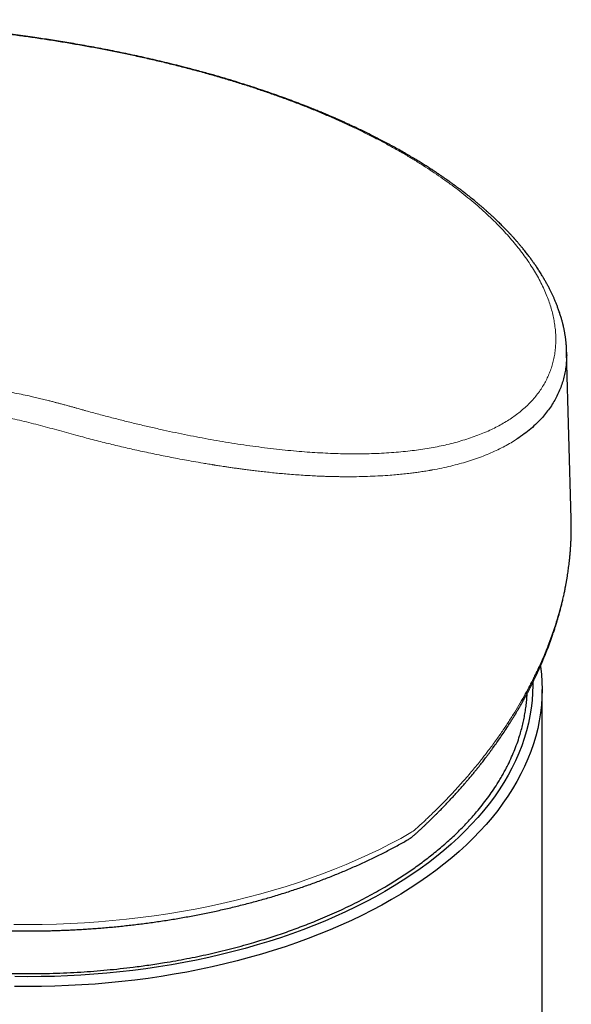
# Model space of a CAD drawing. Header units: millimetres. Extents: x 8 to 802, y 12 to 450.
# Tile 17 of 28: x 663 to 692, y 128 to 181. Entities that reach past the tile are written whole.
import ezdxf

# ---------------------------------------------------------------- set-up
doc = ezdxf.new("R2010")
doc.units = ezdxf.units.MM

msp = doc.modelspace()

# ---------------------------------------------------------------- linework, layer by layer
at = {"color": 7, "linetype": 'Continuous', "lineweight": 30}
for p, q in [((692.342, 153.863), (692.099, 162.788)), ((690.786, 114.841), (690.786, 144.736))]:
    msp.add_line(p, q, dxfattribs=at)
at = {"color": 7, "linetype": 'Continuous', "lineweight": 30, "flags": 128}
for points in [[(690.699, 145.998), (690.701, 145.981), (690.749, 145.566), (690.777, 145.151), (690.786, 144.736), (690.777, 144.32), (690.749, 143.905), (690.701, 143.49), (690.636, 143.076), (690.551, 142.663), (690.448, 142.252), (690.326, 141.842), (690.185, 141.435), (690.026, 141.029), (689.849, 140.627), (689.654, 140.227), (689.44, 139.83), (689.209, 139.436), (688.96, 139.046), (688.693, 138.66), (688.409, 138.278), (688.107, 137.901), (687.789, 137.528), (687.454, 137.16), (687.102, 136.798), (686.734, 136.441), (686.35, 136.089), (685.95, 135.744), (685.534, 135.404), (685.103, 135.071), (684.658, 134.745), (684.197, 134.425), (683.723, 134.113), (683.234, 133.808), (682.732, 133.51), (682.216, 133.22), (681.687, 132.938), (681.146, 132.664), (680.593, 132.398), (680.027, 132.141), (679.45, 131.892), (678.862, 131.652), (678.264, 131.421), (677.655, 131.2), (677.036, 130.987), (676.408, 130.784), (675.771, 130.59), (675.125, 130.407), (674.472, 130.233), (673.81, 130.069), (673.141, 129.915), (672.466, 129.771), (671.784, 129.637), (671.097, 129.514), (670.404, 129.401), (669.706, 129.299), (669.004, 129.207), (668.298, 129.126), (667.588, 129.056), (666.876, 128.996), (666.161, 128.947), (665.444, 128.909), (664.726, 128.882), (664.006, 128.866), (663.286, 128.86), (662.566, 128.866)], [(690.285, 145.117), (690.286, 144.971), (690.277, 144.563), (690.249, 144.156), (690.203, 143.748), (690.138, 143.342), (690.055, 142.937), (689.954, 142.533), (689.834, 142.131), (689.696, 141.731), (689.54, 141.333), (689.366, 140.937), (689.174, 140.544), (688.965, 140.155), (688.738, 139.768), (688.493, 139.385), (688.231, 139.006), (687.952, 138.632), (687.656, 138.261), (687.343, 137.895), (687.014, 137.534), (686.669, 137.178), (686.308, 136.827), (685.93, 136.482), (685.538, 136.143), (685.13, 135.81), (684.707, 135.483), (684.269, 135.162), (683.817, 134.848), (683.351, 134.542), (682.871, 134.242), (682.378, 133.95), (681.872, 133.665), (681.353, 133.388), (680.821, 133.119), (680.278, 132.858), (679.723, 132.605), (679.156, 132.361), (678.579, 132.126), (677.992, 131.899), (677.394, 131.681), (676.786, 131.473), (676.17, 131.273), (675.544, 131.083), (674.91, 130.903), (674.268, 130.732), (673.619, 130.571), (672.962, 130.42), (672.299, 130.279), (671.63, 130.147), (670.955, 130.026), (670.274, 129.916), (669.589, 129.815), (668.9, 129.725), (668.207, 129.645), (667.51, 129.576), (666.81, 129.518), (666.109, 129.47), (665.405, 129.433), (664.699, 129.406), (663.993, 129.39), (663.286, 129.384), (662.579, 129.39)]]:
    msp.add_lwpolyline(points, dxfattribs=at)
at = {"color": 8, "linetype": 'Continuous', "lineweight": 0, "flags": 128}
msp.add_lwpolyline([(662.535, 132.183), (663.291, 132.178), (664.047, 132.185), (664.802, 132.203), (665.556, 132.232), (666.309, 132.273), (667.06, 132.325), (667.809, 132.389), (668.554, 132.464), (669.296, 132.55), (670.034, 132.647), (670.768, 132.755), (671.497, 132.874), (672.22, 133.005), (672.937, 133.146), (673.648, 133.298), (674.352, 133.46), (675.048, 133.634), (675.737, 133.817), (676.417, 134.011), (677.088, 134.215), (677.751, 134.43), (678.403, 134.654), (679.046, 134.887), (679.677, 135.131), (680.298, 135.384), (680.907, 135.646), (681.505, 135.917), (682.09, 136.197), (682.663, 136.486), (683.222, 136.783), (683.769, 137.089)], dxfattribs=at)
at = {"color": 7, "linetype": 'Continuous', "lineweight": 30}
for points, knots in [([(683.502, 173.392), (683.399, 173.452), (683.195, 173.568), (682.891, 173.737), (682.595, 173.898), (682.307, 174.051), (682.027, 174.196), (681.742, 174.341), (681.453, 174.485), (681.162, 174.627), (680.885, 174.76), (680.642, 174.874), (680.432, 174.97), (680.254, 175.052), (680.084, 175.128), (679.926, 175.199), (679.78, 175.263), (679.653, 175.318), (679.545, 175.365), (679.455, 175.403), (679.377, 175.437), (679.312, 175.465), (679.259, 175.487), (679.208, 175.508), (679.154, 175.531), (679.089, 175.559), (679.011, 175.591), (678.917, 175.63), (678.806, 175.676), (678.68, 175.727), (678.538, 175.784), (678.381, 175.848), (678.207, 175.916), (678.018, 175.991), (677.813, 176.07), (677.599, 176.151), (677.306, 176.261), (676.935, 176.398), (676.458, 176.568), (675.944, 176.746), (675.391, 176.93), (674.822, 177.113), (674.239, 177.294), (673.64, 177.473), (673.027, 177.649), (672.399, 177.822), (671.803, 177.98), (671.245, 178.122), (670.733, 178.248), (670.227, 178.369), (669.729, 178.484), (669.239, 178.593), (668.758, 178.697), (668.286, 178.796), (667.802, 178.893), (667.308, 178.99), (666.804, 179.085), (666.312, 179.175), (665.833, 179.259), (665.37, 179.337), (664.923, 179.41), (664.491, 179.479), (664.069, 179.543), (663.622, 179.609), (663.141, 179.678), (662.621, 179.749), (662.087, 179.818), (661.541, 179.886), (660.982, 179.952), (660.42, 180.015), (659.856, 180.074), (659.29, 180.13), (658.714, 180.184), (658.131, 180.234), (657.546, 180.281), (656.963, 180.325), (656.384, 180.364), (655.759, 180.403), (655.091, 180.44), (654.38, 180.473), (653.677, 180.501), (652.983, 180.524), (652.283, 180.542), (651.579, 180.554), (650.875, 180.56), (650.184, 180.561), (649.507, 180.556), (648.845, 180.546), (648.285, 180.532), (647.823, 180.518), (647.453, 180.504), (647.09, 180.489), (646.738, 180.473), (646.4, 180.455), (646.081, 180.436), (645.778, 180.417), (645.542, 180.401), (645.365, 180.389), (645.244, 180.38), (645.126, 180.371), (645.011, 180.362), (644.899, 180.353), (644.792, 180.344), (644.7, 180.336), (644.625, 180.33), (644.568, 180.325), (644.52, 180.321), (644.485, 180.317), (644.456, 180.315), (644.428, 180.312), (644.392, 180.309), (644.34, 180.304), (644.271, 180.298), (644.19, 180.29), (644.103, 180.282), (644.013, 180.273), (643.919, 180.264), (643.822, 180.254), (643.692, 180.24), (643.526, 180.222), (643.323, 180.199), (643.085, 180.171), (642.817, 180.138), (642.521, 180.099), (642.222, 180.057), (641.921, 180.012), (641.684, 179.975), (641.51, 179.946), (641.399, 179.927), (641.287, 179.908), (641.176, 179.888), (641.066, 179.868), (640.956, 179.847), (640.849, 179.827), (640.746, 179.807), (640.654, 179.788), (640.574, 179.772), (640.505, 179.758), (640.448, 179.746), (640.398, 179.736), (640.358, 179.727), (640.328, 179.721), (640.307, 179.716), (640.288, 179.712), (640.263, 179.706), (640.232, 179.7), (640.194, 179.691), (640.15, 179.681), (640.078, 179.665), (639.981, 179.643), (639.858, 179.614), (639.749, 179.587), (639.656, 179.564), (639.581, 179.545), (639.51, 179.527), (639.451, 179.511), (639.403, 179.499), (639.365, 179.488), (639.331, 179.479), (639.3, 179.471), (639.273, 179.464), (639.246, 179.456), (639.213, 179.447), (639.17, 179.435), (639.117, 179.42), (639.058, 179.403), (638.995, 179.385), (638.93, 179.366), (638.866, 179.346), (638.805, 179.328), (638.751, 179.311), (638.704, 179.296), (638.662, 179.283), (638.625, 179.271), (638.589, 179.26), (638.553, 179.248), (638.512, 179.234), (638.465, 179.218), (638.411, 179.2), (638.352, 179.18), (638.289, 179.158), (638.223, 179.135), (638.144, 179.106), (638.051, 179.072), (637.946, 179.032), (637.844, 178.991), (637.759, 178.957), (637.692, 178.929), (637.641, 178.908), (637.593, 178.887), (637.548, 178.868), (637.506, 178.849), (637.464, 178.83), (637.418, 178.81), (637.366, 178.786), (637.309, 178.759), (637.25, 178.731), (637.193, 178.703), (637.128, 178.67), (637.059, 178.635), (636.986, 178.597), (636.92, 178.561), (636.857, 178.526), (636.796, 178.491), (636.735, 178.456), (636.673, 178.419), (636.608, 178.379), (636.539, 178.335), (636.482, 178.298), (636.436, 178.267), (636.402, 178.244), (636.367, 178.22), (636.333, 178.196), (636.304, 178.175), (636.276, 178.155), (636.247, 178.134), (636.213, 178.108), (636.174, 178.078), (636.131, 178.045), (636.088, 178.011), (636.048, 177.978), (636.01, 177.946), (635.974, 177.915), (635.938, 177.884), (635.905, 177.854), (635.873, 177.825), (635.844, 177.798), (635.816, 177.772), (635.789, 177.746), (635.763, 177.72), (635.739, 177.696), (635.719, 177.675), (635.7, 177.656), (635.68, 177.634), (635.657, 177.611), (635.635, 177.587), (635.615, 177.565), (635.599, 177.547), (635.586, 177.532), (635.573, 177.517), (635.559, 177.501), (635.543, 177.482), (635.523, 177.459), (635.502, 177.434), (635.479, 177.404), (635.454, 177.373), (635.431, 177.343), (635.411, 177.317), (635.393, 177.293), (635.374, 177.267), (635.352, 177.236), (635.326, 177.199), (635.301, 177.162), (635.276, 177.124), (635.254, 177.089), (635.233, 177.054), (635.213, 177.023), (635.195, 176.991), (635.176, 176.958), (635.156, 176.922), (635.137, 176.887), (635.119, 176.852), (635.101, 176.817), (635.082, 176.778), (635.062, 176.734), (635.039, 176.683), (635.015, 176.627), (634.999, 176.587), (634.991, 176.566)], [0, 0, 0, 0, 0.006524, 0.012806, 0.018847, 0.024645, 0.030202, 0.035518, 0.041472, 0.047092, 0.052377, 0.057328, 0.060855, 0.064191, 0.067335, 0.070286, 0.072982, 0.075385, 0.077252, 0.078893, 0.080307, 0.081494, 0.082455, 0.083192, 0.084241, 0.085371, 0.086727, 0.088441, 0.090425, 0.092678, 0.095201, 0.097994, 0.101056, 0.104388, 0.10799, 0.111776, 0.115596, 0.123191, 0.130908, 0.139988, 0.14923, 0.158634, 0.1682, 0.177928, 0.187817, 0.197868, 0.208081, 0.216215, 0.224288, 0.232202, 0.239959, 0.247558, 0.255, 0.262284, 0.26941, 0.277345, 0.285075, 0.292601, 0.299923, 0.307042, 0.313834, 0.320431, 0.326832, 0.333184, 0.340943, 0.348918, 0.357108, 0.365514, 0.374135, 0.382973, 0.391609, 0.400443, 0.409474, 0.4187, 0.428001, 0.437305, 0.446612, 0.455922, 0.467631, 0.479344, 0.491063, 0.502788, 0.514517, 0.526954, 0.539356, 0.55172, 0.564045, 0.576332, 0.588581, 0.595781, 0.602968, 0.610142, 0.617227, 0.624041, 0.630576, 0.636833, 0.64281, 0.645444, 0.648021, 0.650539, 0.652999, 0.655401, 0.657745, 0.659956, 0.661422, 0.662674, 0.663711, 0.664535, 0.665032, 0.665587, 0.666379, 0.667408, 0.669084, 0.670928, 0.672859, 0.674879, 0.676986, 0.679181, 0.681464, 0.685877, 0.690586, 0.695551, 0.702509, 0.709665, 0.717018, 0.72457, 0.732322, 0.735215, 0.738135, 0.741082, 0.744056, 0.747051, 0.749911, 0.753027, 0.755869, 0.758435, 0.760725, 0.762596, 0.764231, 0.765631, 0.766795, 0.767723, 0.768143, 0.76865, 0.769349, 0.770241, 0.771326, 0.772603, 0.774037, 0.777515, 0.781149, 0.784939, 0.787246, 0.789603, 0.791829, 0.793828, 0.79514, 0.796331, 0.797402, 0.798353, 0.799184, 0.799963, 0.800958, 0.802334, 0.804005, 0.80597, 0.808075, 0.810034, 0.812309, 0.814333, 0.816108, 0.817647, 0.819041, 0.820305, 0.821437, 0.822625, 0.824011, 0.825619, 0.827451, 0.829505, 0.831758, 0.834072, 0.836425, 0.8402, 0.844058, 0.847848, 0.851509, 0.853514, 0.855452, 0.857313, 0.859049, 0.860654, 0.862208, 0.863937, 0.866055, 0.868393, 0.870771, 0.873111, 0.875414, 0.878729, 0.881799, 0.884574, 0.887235, 0.889918, 0.892573, 0.895301, 0.898243, 0.901388, 0.904815, 0.906289, 0.907895, 0.909633, 0.911361, 0.912823, 0.914015, 0.915479, 0.917072, 0.919083, 0.921444, 0.923699, 0.925765, 0.927702, 0.929741, 0.931635, 0.933487, 0.935216, 0.936902, 0.938364, 0.939958, 0.941581, 0.942993, 0.944104, 0.945165, 0.946386, 0.94777, 0.949188, 0.950438, 0.951514, 0.952239, 0.95297, 0.953869, 0.954936, 0.956171, 0.957574, 0.959076, 0.960957, 0.96255, 0.963856, 0.965053, 0.966296, 0.96799, 0.969831, 0.971908, 0.973654, 0.975506, 0.977233, 0.978787, 0.980169, 0.981869, 0.983569, 0.985352, 0.986855, 0.98848, 0.990265, 0.992309, 0.994614, 0.997179, 1, 1, 1, 1]), ([(692.1, 162.702), (692.1, 162.716), (692.1, 162.748), (692.099, 162.798), (692.098, 162.853), (692.096, 162.911), (692.093, 162.97), (692.09, 163.031), (692.086, 163.093), (692.082, 163.152), (692.078, 163.203), (692.074, 163.254), (692.068, 163.311), (692.061, 163.378), (692.053, 163.452), (692.043, 163.531), (692.031, 163.617), (692.017, 163.704), (692.003, 163.791), (691.988, 163.874), (691.973, 163.953), (691.958, 164.025), (691.944, 164.092), (691.93, 164.153), (691.917, 164.209), (691.905, 164.259), (691.893, 164.309), (691.879, 164.364), (691.862, 164.431), (691.841, 164.507), (691.817, 164.591), (691.79, 164.683), (691.759, 164.782), (691.725, 164.887), (691.689, 164.993), (691.653, 165.094), (691.619, 165.186), (691.586, 165.272), (691.554, 165.355), (691.521, 165.436), (691.488, 165.516), (691.445, 165.616), (691.392, 165.736), (691.326, 165.879), (691.256, 166.025), (691.18, 166.177), (691.111, 166.308), (691.052, 166.417), (691.006, 166.501), (690.962, 166.579), (690.926, 166.641), (690.899, 166.688), (690.877, 166.726), (690.852, 166.768), (690.823, 166.815), (690.782, 166.884), (690.728, 166.971), (690.664, 167.074), (690.599, 167.174), (690.535, 167.271), (690.473, 167.364), (690.412, 167.452), (690.359, 167.528), (690.314, 167.591), (690.279, 167.641), (690.249, 167.683), (690.224, 167.717), (690.204, 167.745), (690.184, 167.772), (690.161, 167.803), (690.123, 167.854), (690.071, 167.923), (690.004, 168.011), (689.931, 168.104), (689.854, 168.202), (689.787, 168.285), (689.732, 168.354), (689.689, 168.405), (689.645, 168.458), (689.6, 168.512), (689.554, 168.566), (689.508, 168.62), (689.463, 168.672), (689.424, 168.717), (689.392, 168.753), (689.367, 168.782), (689.347, 168.805), (689.331, 168.822), (689.316, 168.84), (689.296, 168.862), (689.268, 168.893), (689.234, 168.931), (689.194, 168.975), (689.149, 169.024), (689.099, 169.078), (689.047, 169.134), (688.994, 169.191), (688.9, 169.29), (688.766, 169.428), (688.591, 169.604), (688.421, 169.77), (688.285, 169.901), (688.182, 169.997), (688.113, 170.062), (688.047, 170.123), (687.989, 170.175), (687.941, 170.218), (687.901, 170.255), (687.858, 170.293), (687.811, 170.335), (687.757, 170.383), (687.696, 170.436), (687.63, 170.494), (687.561, 170.554), (687.491, 170.614), (687.42, 170.674), (687.35, 170.733), (687.228, 170.835), (687.053, 170.978), (686.868, 171.125), (686.729, 171.235), (686.637, 171.306), (686.55, 171.373), (686.47, 171.434), (686.399, 171.488), (686.336, 171.535), (686.282, 171.575), (686.236, 171.609), (686.2, 171.636), (686.172, 171.656), (686.152, 171.671), (686.134, 171.684), (686.114, 171.699), (686.088, 171.718), (686.056, 171.741), (686.015, 171.771), (685.963, 171.808), (685.901, 171.853), (685.827, 171.906), (685.743, 171.965), (685.642, 172.036), (685.524, 172.118), (685.387, 172.212), (685.235, 172.314), (685.067, 172.426), (684.883, 172.547), (684.687, 172.673), (684.478, 172.805), (684.258, 172.942), (684.021, 173.086), (683.769, 173.237), (683.593, 173.34), (683.502, 173.392)], [0, 0, 0, 0, 0.003211, 0.0076, 0.012402, 0.017623, 0.023265, 0.029105, 0.035384, 0.040951, 0.045807, 0.049952, 0.055451, 0.061493, 0.068086, 0.075232, 0.082931, 0.09108, 0.09895, 0.106397, 0.113425, 0.120346, 0.125835, 0.131367, 0.136548, 0.140989, 0.144694, 0.149933, 0.155941, 0.162716, 0.170258, 0.178477, 0.187275, 0.196652, 0.206608, 0.215557, 0.223758, 0.231263, 0.238565, 0.245781, 0.252912, 0.259985, 0.272466, 0.285, 0.298068, 0.311652, 0.325476, 0.333158, 0.340869, 0.347939, 0.354079, 0.357462, 0.360617, 0.364284, 0.368572, 0.373479, 0.382678, 0.392026, 0.401042, 0.409725, 0.418075, 0.426092, 0.433575, 0.438644, 0.443094, 0.446928, 0.450143, 0.452238, 0.454482, 0.457321, 0.460754, 0.468248, 0.476228, 0.484669, 0.493554, 0.502784, 0.507436, 0.512165, 0.516973, 0.521859, 0.526824, 0.531867, 0.536767, 0.540997, 0.544199, 0.546845, 0.548935, 0.550469, 0.551628, 0.553723, 0.556594, 0.560241, 0.564153, 0.568684, 0.573819, 0.579109, 0.584333, 0.589492, 0.606589, 0.622928, 0.638508, 0.653328, 0.659607, 0.66574, 0.671628, 0.676918, 0.680633, 0.68396, 0.687369, 0.691509, 0.69597, 0.701055, 0.706716, 0.712486, 0.718249, 0.724004, 0.72975, 0.735489, 0.753472, 0.771377, 0.778517, 0.785626, 0.792273, 0.798273, 0.803625, 0.808251, 0.812253, 0.81563, 0.818383, 0.820253, 0.821661, 0.822805, 0.824283, 0.826137, 0.828391, 0.831336, 0.835057, 0.839554, 0.844826, 0.850875, 0.857698, 0.866262, 0.875797, 0.886305, 0.897784, 0.910235, 0.923657, 0.937201, 0.951608, 0.966877, 0.983008, 1, 1, 1, 1]), ([(692.098, 162.702), (692.099, 162.682), (692.102, 162.549), (692.089, 162.31), (692.058, 161.985), (692.005, 161.669), (691.933, 161.36), (691.839, 161.051), (691.723, 160.743), (691.583, 160.436), (691.421, 160.138), (691.237, 159.847), (691.031, 159.565), (690.79, 159.276), (690.51, 158.982), (690.185, 158.687), (689.833, 158.404), (689.575, 158.229), (689.445, 158.141)], [0, 0, 0, 0, 0.011159, 0.071565, 0.131735, 0.191674, 0.251384, 0.310868, 0.374409, 0.438099, 0.50194, 0.565938, 0.630097, 0.694421, 0.770447, 0.846715, 0.92323, 1, 1, 1, 1]), ([(683.965, 136.976), (683.985, 136.994), (684.022, 137.028), (684.073, 137.074), (684.115, 137.113), (684.153, 137.148), (684.191, 137.182), (684.232, 137.22), (684.289, 137.273), (684.366, 137.344), (684.464, 137.436), (684.567, 137.534), (684.675, 137.637), (684.784, 137.742), (684.894, 137.849), (685.001, 137.955), (685.105, 138.058), (685.231, 138.184), (685.377, 138.332), (685.539, 138.499), (685.692, 138.658), (685.839, 138.813), (685.985, 138.971), (686.143, 139.143), (686.315, 139.333), (686.501, 139.543), (686.658, 139.723), (686.785, 139.872), (686.877, 139.98), (686.963, 140.082), (687.041, 140.175), (687.111, 140.26), (687.174, 140.337), (687.228, 140.404), (687.272, 140.458), (687.305, 140.499), (687.33, 140.53), (687.353, 140.559), (687.38, 140.593), (687.416, 140.637), (687.46, 140.694), (687.515, 140.763), (687.577, 140.843), (687.648, 140.934), (687.726, 141.035), (687.81, 141.146), (687.901, 141.266), (687.996, 141.394), (688.122, 141.565), (688.278, 141.782), (688.465, 142.047), (688.655, 142.325), (688.849, 142.617), (688.998, 142.847), (689.1, 143.009), (689.154, 143.095), (689.203, 143.173), (689.245, 143.241), (689.281, 143.3), (689.311, 143.35), (689.338, 143.393), (689.361, 143.431), (689.382, 143.466), (689.407, 143.509), (689.441, 143.566), (689.485, 143.64), (689.536, 143.727), (689.595, 143.829), (689.673, 143.964), (689.767, 144.132), (689.874, 144.327), (689.981, 144.525), (690.086, 144.724), (690.188, 144.924), (690.274, 145.094), (690.342, 145.234), (690.395, 145.343), (690.447, 145.45), (690.495, 145.553), (690.539, 145.646), (690.576, 145.728), (690.608, 145.798), (690.635, 145.858), (690.656, 145.905), (690.672, 145.94), (690.685, 145.968), (690.698, 145.998), (690.714, 146.034), (690.737, 146.087), (690.768, 146.157), (690.805, 146.245), (690.888, 146.439), (691.009, 146.735), (691.163, 147.134), (691.273, 147.439), (691.347, 147.65), (691.386, 147.766), (691.424, 147.878), (691.458, 147.983), (691.488, 148.076), (691.511, 148.15), (691.529, 148.208), (691.544, 148.256), (691.559, 148.306), (691.577, 148.365), (691.598, 148.436), (691.623, 148.518), (691.649, 148.61), (691.678, 148.71), (691.707, 148.813), (691.735, 148.916), (691.762, 149.018), (691.8, 149.163), (691.847, 149.352), (691.894, 149.55), (691.93, 149.712), (691.958, 149.836), (691.982, 149.95), (692.002, 150.05), (692.02, 150.136), (692.034, 150.208), (692.043, 150.258), (692.05, 150.294), (692.056, 150.326), (692.064, 150.367), (692.073, 150.419), (692.085, 150.483), (692.097, 150.556), (692.111, 150.635), (692.124, 150.715), (692.142, 150.824), (692.163, 150.96), (692.186, 151.12), (692.207, 151.276), (692.223, 151.404), (692.235, 151.508), (692.244, 151.585), (692.253, 151.664), (692.261, 151.745), (692.269, 151.825), (692.276, 151.899), (692.282, 151.963), (692.287, 152.015), (692.29, 152.055), (692.293, 152.086), (692.295, 152.114), (692.298, 152.151), (692.302, 152.204), (692.307, 152.274), (692.313, 152.356), (692.319, 152.447), (692.324, 152.548), (692.33, 152.66), (692.335, 152.782), (692.34, 152.907), (692.343, 153.034), (692.346, 153.159), (692.347, 153.28), (692.348, 153.389), (692.348, 153.485), (692.347, 153.565), (692.346, 153.628), (692.346, 153.679), (692.345, 153.73), (692.344, 153.792), (692.343, 153.838), (692.342, 153.862)], [0, 0, 0, 0, 0.003773, 0.006937, 0.009494, 0.011672, 0.014022, 0.016569, 0.019313, 0.024855, 0.031059, 0.037924, 0.044614, 0.051799, 0.058982, 0.065993, 0.072831, 0.079497, 0.09097, 0.101894, 0.112267, 0.122097, 0.132079, 0.142667, 0.155245, 0.168583, 0.182682, 0.189593, 0.196594, 0.203069, 0.208887, 0.214047, 0.21903, 0.223194, 0.226538, 0.229069, 0.230817, 0.232404, 0.234485, 0.237062, 0.240662, 0.244926, 0.249853, 0.255443, 0.261696, 0.268484, 0.275912, 0.283783, 0.291873, 0.307144, 0.323139, 0.339859, 0.357303, 0.375473, 0.380929, 0.386153, 0.390785, 0.394823, 0.398268, 0.40112, 0.403734, 0.405931, 0.407881, 0.409914, 0.413486, 0.417844, 0.422988, 0.428919, 0.435635, 0.446846, 0.458294, 0.469792, 0.48134, 0.492938, 0.504586, 0.510855, 0.517139, 0.523437, 0.529455, 0.534835, 0.539498, 0.543544, 0.546975, 0.549789, 0.551596, 0.553015, 0.554599, 0.556712, 0.559353, 0.56361, 0.568772, 0.574343, 0.596924, 0.619481, 0.642381, 0.648876, 0.655408, 0.66196, 0.667982, 0.673215, 0.677658, 0.680594, 0.683059, 0.685771, 0.689117, 0.693097, 0.697709, 0.702956, 0.708761, 0.714609, 0.720405, 0.726148, 0.731838, 0.745043, 0.757954, 0.765274, 0.772445, 0.778907, 0.784509, 0.789455, 0.793458, 0.796517, 0.797909, 0.799582, 0.801897, 0.804853, 0.808452, 0.812611, 0.817215, 0.821734, 0.826131, 0.835675, 0.844592, 0.853055, 0.862002, 0.866222, 0.870569, 0.875042, 0.879641, 0.884343, 0.888609, 0.892217, 0.895161, 0.897448, 0.89908, 0.90044, 0.902281, 0.905447, 0.90947, 0.914351, 0.919434, 0.925199, 0.931649, 0.938782, 0.946195, 0.953136, 0.960818, 0.967794, 0.974065, 0.97963, 0.984489, 0.987812, 0.990699, 0.993394, 0.996476, 1, 1, 1, 1]), ([(634.386, 149.008), (634.386, 149.005), (634.384, 148.923), (634.386, 148.764), (634.392, 148.53), (634.404, 148.296), (634.421, 148.063), (634.444, 147.829), (634.472, 147.595), (634.505, 147.361), (634.543, 147.127), (634.587, 146.894), (634.636, 146.66), (634.691, 146.427), (634.751, 146.194), (634.816, 145.962), (634.887, 145.729), (634.963, 145.497), (635.045, 145.266), (635.132, 145.035), (635.224, 144.805), (635.322, 144.575), (635.425, 144.346), (635.534, 144.118), (635.648, 143.89), (635.767, 143.663), (635.892, 143.438), (636.022, 143.213), (636.157, 142.989), (636.298, 142.766), (636.444, 142.544), (636.595, 142.323), (636.752, 142.103), (636.913, 141.885), (637.08, 141.668), (637.252, 141.452), (637.429, 141.238), (637.612, 141.025), (637.799, 140.814), (637.992, 140.604), (638.189, 140.396), (638.391, 140.189), (638.599, 139.985), (638.811, 139.781), (639.027, 139.58), (639.249, 139.381), (639.476, 139.183), (639.707, 138.987), (639.942, 138.794), (640.183, 138.602), (640.427, 138.412), (640.677, 138.225), (640.93, 138.039), (641.189, 137.856), (641.451, 137.675), (641.718, 137.496), (641.989, 137.32), (642.264, 137.145), (642.543, 136.973), (642.826, 136.804), (643.113, 136.636), (643.405, 136.471), (643.7, 136.309), (643.999, 136.149), (644.301, 135.992), (644.608, 135.837), (644.918, 135.685), (645.232, 135.535), (645.549, 135.388), (645.87, 135.243), (646.194, 135.101), (646.522, 134.962), (646.853, 134.826), (647.187, 134.692), (647.525, 134.561), (647.866, 134.433), (648.21, 134.308), (648.557, 134.186), (648.907, 134.066), (649.26, 133.949), (649.615, 133.835), (649.974, 133.724), (650.336, 133.616), (650.7, 133.511), (651.067, 133.409), (651.437, 133.31), (651.809, 133.214), (652.185, 133.121), (652.562, 133.031), (652.942, 132.944), (653.325, 132.86), (653.71, 132.779), (654.098, 132.701), (654.488, 132.627), (654.867, 132.558), (655.248, 132.492), (655.617, 132.431), (655.988, 132.373), (656.346, 132.32), (656.706, 132.27), (657.066, 132.222), (657.427, 132.177), (657.789, 132.135), (658.152, 132.096), (658.515, 132.059), (658.879, 132.025), (659.243, 131.994), (659.608, 131.965), (659.972, 131.94), (660.337, 131.917), (660.701, 131.897), (661.064, 131.879), (661.425, 131.865), (661.783, 131.853), (662.132, 131.844), (662.465, 131.837), (662.753, 131.834), (663.008, 131.832), (663.256, 131.831), (663.431, 131.832), (663.526, 131.833)], [0, 0, 0, 0, 0.0003751, 0.0087589, 0.0171494, 0.0255472, 0.0339529, 0.0423673, 0.0507911, 0.0592248, 0.067669, 0.0761244, 0.0845915, 0.0930707, 0.1015625, 0.1100672, 0.1185853, 0.1271168, 0.1356621, 0.1442213, 0.1527944, 0.1613816, 0.1699827, 0.1785977, 0.1872264, 0.1958686, 0.2045242, 0.2131927, 0.2218739, 0.2305675, 0.239273, 0.2479901, 0.2567182, 0.2654569, 0.2742058, 0.2829644, 0.2917321, 0.3005086, 0.3092933, 0.3180858, 0.3268855, 0.3356921, 0.344505, 0.3533239, 0.3621483, 0.3709778, 0.3798121, 0.3886508, 0.3974936, 0.4063401, 0.41519, 0.4240432, 0.4328993, 0.4417581, 0.4506194, 0.459483, 0.4683488, 0.4772166, 0.4860863, 0.4949578, 0.5038309, 0.5127056, 0.5215819, 0.5304597, 0.5393391, 0.54822, 0.5571025, 0.5659866, 0.5748725, 0.5837601, 0.5926496, 0.6015411, 0.6104347, 0.6193307, 0.6282291, 0.6371303, 0.6460344, 0.6549416, 0.6638523, 0.6727668, 0.6816854, 0.6906085, 0.6995365, 0.7084699, 0.7174091, 0.7263547, 0.7353074, 0.7442678, 0.7532367, 0.7622149, 0.7712035, 0.7802034, 0.7892159, 0.7982425, 0.8072846, 0.8154164, 0.8244686, 0.8325966, 0.8407231, 0.8488474, 0.8569691, 0.8650879, 0.8732033, 0.8813149, 0.8894218, 0.8975232, 0.9056178, 0.9137037, 0.9217785, 0.9298386, 0.9378782, 0.9458882, 0.9538529, 0.9617423, 0.9694915, 0.97693, 0.9836857, 0.9884636, 0.9937476, 1, 1, 1, 1]), ([(637.312, 141.382), (637.33, 141.337), (637.404, 141.152), (637.538, 140.865), (637.71, 140.521), (637.878, 140.211), (638.057, 139.903), (638.256, 139.585), (638.474, 139.257), (638.715, 138.92), (638.971, 138.586), (639.24, 138.255), (639.523, 137.927), (639.836, 137.585), (640.181, 137.231), (640.56, 136.866), (640.957, 136.506), (641.372, 136.151), (641.805, 135.803), (642.22, 135.489), (642.611, 135.207), (642.975, 134.955), (643.349, 134.708), (643.733, 134.465), (644.127, 134.225), (644.532, 133.99), (644.946, 133.759), (645.368, 133.534), (645.799, 133.314), (646.239, 133.099), (646.686, 132.889), (647.143, 132.685), (647.608, 132.486), (648.081, 132.292), (648.562, 132.104), (649.04, 131.926), (649.515, 131.758), (649.986, 131.598), (650.463, 131.444), (650.946, 131.295), (651.435, 131.151), (651.93, 131.013), (652.431, 130.881), (652.993, 130.741), (653.619, 130.595), (654.311, 130.446), (655.011, 130.308), (655.718, 130.181), (656.433, 130.066), (657.097, 129.97), (657.708, 129.89), (658.265, 129.825), (658.824, 129.767), (659.387, 129.715), (659.954, 129.671), (660.525, 129.633), (661.097, 129.602), (661.725, 129.576), (662.408, 129.558), (663.145, 129.55), (663.885, 129.553), (664.625, 129.569), (665.366, 129.596), (666.095, 129.635), (666.811, 129.685), (667.515, 129.744), (668.216, 129.815), (668.822, 129.885), (669.335, 129.951), (669.754, 130.01), (670.172, 130.072), (670.649, 130.148), (671.186, 130.24), (671.779, 130.35), (672.368, 130.469), (672.954, 130.595), (673.535, 130.73), (674.114, 130.874), (674.686, 131.025), (675.212, 131.173), (675.694, 131.315), (676.134, 131.451), (676.569, 131.592), (677, 131.738), (677.427, 131.889), (677.85, 132.044), (678.268, 132.204), (678.714, 132.382), (679.187, 132.579), (679.683, 132.797), (680.171, 133.021), (680.651, 133.253), (681.123, 133.491), (681.586, 133.737), (682.039, 133.989), (682.452, 134.229), (682.825, 134.456), (683.162, 134.668), (683.491, 134.885), (683.815, 135.105), (684.132, 135.328), (684.441, 135.556), (684.744, 135.787), (685.048, 136.028), (685.352, 136.28), (685.656, 136.543), (685.951, 136.81), (686.237, 137.08), (686.513, 137.355), (686.78, 137.633), (687.038, 137.915), (687.308, 138.225), (687.587, 138.566), (687.87, 138.937), (688.137, 139.313), (688.354, 139.644), (688.528, 139.926), (688.664, 140.159), (688.794, 140.394), (688.946, 140.685), (689.114, 141.033), (689.29, 141.44), (689.447, 141.85), (689.574, 142.229), (689.675, 142.577), (689.755, 142.893), (689.824, 143.21), (689.882, 143.529), (689.928, 143.848), (689.962, 144.169), (689.981, 144.398), (689.985, 144.52), (689.986, 144.534)], [0, 0, 0, 0, 0.003127, 0.012777, 0.020082, 0.027387, 0.034705, 0.042023, 0.050239, 0.058456, 0.066672, 0.074929, 0.083188, 0.091446, 0.101039, 0.110634, 0.120228, 0.129888, 0.13955, 0.14921, 0.156592, 0.163973, 0.171368, 0.178763, 0.18623, 0.193697, 0.201177, 0.208658, 0.216144, 0.22363, 0.23113, 0.23863, 0.246173, 0.253715, 0.261272, 0.268829, 0.275929, 0.283029, 0.290141, 0.297253, 0.304401, 0.31155, 0.31871, 0.32587, 0.335463, 0.345059, 0.354652, 0.364312, 0.373974, 0.383634, 0.391016, 0.398397, 0.405792, 0.413187, 0.420654, 0.428121, 0.435601, 0.443082, 0.452675, 0.46227, 0.471864, 0.481524, 0.491186, 0.500846, 0.510085, 0.519323, 0.528588, 0.537853, 0.54346, 0.549067, 0.55468, 0.560293, 0.568402, 0.576513, 0.584624, 0.592732, 0.600913, 0.609095, 0.617278, 0.625458, 0.631941, 0.638425, 0.644917, 0.651409, 0.657928, 0.664448, 0.670977, 0.677506, 0.685607, 0.693707, 0.701826, 0.709945, 0.718117, 0.72629, 0.73448, 0.742671, 0.749154, 0.755637, 0.762129, 0.768621, 0.775141, 0.78166, 0.788189, 0.794718, 0.801834, 0.80895, 0.816079, 0.823207, 0.830371, 0.837536, 0.844713, 0.85189, 0.861029, 0.870168, 0.879333, 0.888498, 0.894043, 0.899589, 0.90514, 0.910691, 0.92013, 0.92957, 0.939037, 0.948504, 0.955694, 0.962883, 0.970085, 0.977287, 0.984526, 0.991765, 0.999017, 1, 1, 1, 1]), ([(683.607, 136.714), (683.624, 136.724), (683.656, 136.743), (683.699, 136.77), (683.732, 136.792), (683.756, 136.809), (683.776, 136.823), (683.795, 136.837), (683.816, 136.852), (683.842, 136.872), (683.875, 136.898), (683.917, 136.933), (683.948, 136.961), (683.965, 136.976)], [0, 0, 0, 0, 0.139654, 0.254193, 0.343913, 0.409054, 0.457721, 0.506446, 0.565667, 0.633306, 0.727988, 0.850329, 1, 1, 1, 1]), ([(663.526, 131.833), (663.656, 131.834), (663.841, 131.835), (664.115, 131.839), (664.352, 131.844), (664.635, 131.851), (664.933, 131.86), (665.246, 131.872), (665.569, 131.886), (665.901, 131.903), (666.239, 131.923), (666.581, 131.945), (666.928, 131.969), (667.278, 131.997), (667.63, 132.027), (667.984, 132.06), (668.34, 132.096), (668.697, 132.135), (669.055, 132.177), (669.413, 132.221), (669.772, 132.268), (670.131, 132.318), (670.49, 132.371), (670.849, 132.427), (671.207, 132.485), (671.565, 132.547), (671.922, 132.611), (672.279, 132.678), (672.635, 132.748), (672.989, 132.82), (673.343, 132.896), (673.695, 132.974), (674.046, 133.055), (674.396, 133.139), (674.744, 133.225), (675.091, 133.314), (675.436, 133.406), (675.779, 133.501), (676.121, 133.598), (676.46, 133.698), (676.798, 133.801), (677.134, 133.906), (677.467, 134.014), (677.798, 134.125), (678.127, 134.238), (678.454, 134.354), (678.778, 134.473), (679.1, 134.594), (679.419, 134.717), (679.736, 134.843), (680.05, 134.972), (680.361, 135.103), (680.67, 135.237), (680.976, 135.373), (681.278, 135.511), (681.578, 135.652), (681.875, 135.795), (682.169, 135.941), (682.459, 136.088), (682.747, 136.239), (683.031, 136.391), (683.312, 136.546), (683.503, 136.654), (683.601, 136.71), (683.607, 136.714)], [0, 0, 0, 0, 0.0176504, 0.0249547, 0.0370656, 0.0496704, 0.0632136, 0.0773654, 0.0919925, 0.1069886, 0.1222782, 0.1378054, 0.1535281, 0.1694139, 0.1854375, 0.2015789, 0.2178218, 0.2341531, 0.2505619, 0.267039, 0.2835769, 0.3001691, 0.3168101, 0.333495, 0.3502199, 0.366981, 0.3837752, 0.4005998, 0.4174522, 0.4343305, 0.4512325, 0.4681565, 0.485101, 0.5020647, 0.5190461, 0.5360442, 0.5530579, 0.5700863, 0.5871285, 0.6041837, 0.6212512, 0.6383302, 0.6554203, 0.6725208, 0.6896312, 0.706751, 0.7238797, 0.741017, 0.7581624, 0.7753156, 0.7924762, 0.8096439, 0.8268184, 0.8439994, 0.8611866, 0.8783798, 0.8955787, 0.912783, 0.9299926, 0.9472072, 0.9644266, 0.9816505, 0.9988788, 1, 1, 1, 1])]:
    msp.add_open_spline(points, degree=3, knots=knots, dxfattribs=at)
at = {"color": 8, "linetype": 'Continuous', "lineweight": 0}
for points, knots in [([(636.023, 177.173), (636.046, 177.231), (636.092, 177.348), (636.185, 177.516), (636.293, 177.679), (636.419, 177.838), (636.563, 177.992), (636.72, 178.138), (636.891, 178.277), (637.073, 178.409), (637.27, 178.537), (637.482, 178.66), (637.713, 178.782), (637.964, 178.902), (638.236, 179.02), (638.525, 179.133), (638.829, 179.242), (639.15, 179.346), (639.479, 179.444), (639.817, 179.536), (640.161, 179.623), (640.519, 179.705), (640.891, 179.784), (641.283, 179.86), (641.697, 179.934), (642.135, 180.005), (642.586, 180.072), (643.052, 180.134), (643.532, 180.192), (644.017, 180.245), (644.505, 180.293), (644.995, 180.336), (645.498, 180.375), (646.012, 180.41), (646.548, 180.442), (647.107, 180.471), (647.688, 180.495), (648.283, 180.514), (648.888, 180.529), (649.506, 180.539), (650.122, 180.545), (650.737, 180.545), (651.349, 180.541), (651.97, 180.533), (652.599, 180.52), (653.25, 180.502), (653.923, 180.478), (654.616, 180.449), (655.318, 180.414), (656.028, 180.373), (656.744, 180.327), (657.453, 180.275), (658.154, 180.219), (658.846, 180.158), (659.543, 180.092), (660.243, 180.02), (660.961, 179.941), (661.696, 179.853), (662.448, 179.758), (663.202, 179.655), (663.958, 179.546), (664.715, 179.429), (665.457, 179.307), (666.185, 179.182), (666.897, 179.052), (667.608, 178.915), (668.317, 178.772), (669.038, 178.619), (669.769, 178.456), (670.511, 178.282), (671.249, 178.101), (671.981, 177.912), (672.708, 177.715), (673.414, 177.515), (674.1, 177.311), (674.766, 177.105), (675.424, 176.892), (676.075, 176.672), (676.731, 176.441), (677.39, 176.198), (678.052, 175.944), (678.703, 175.682), (679.343, 175.413), (679.971, 175.138), (680.575, 174.861), (681.156, 174.583), (681.713, 174.305), (682.258, 174.022), (682.791, 173.734), (683.136, 173.537), (683.308, 173.439)], [0, 0, 0, 0, 0.011657, 0.023311, 0.034963, 0.046614, 0.058263, 0.069913, 0.080897, 0.091881, 0.102865, 0.113849, 0.124834, 0.136484, 0.148133, 0.159782, 0.17143, 0.183077, 0.194723, 0.205702, 0.21668, 0.227657, 0.238633, 0.249608, 0.261248, 0.272889, 0.284529, 0.29617, 0.307811, 0.319452, 0.330428, 0.341403, 0.352379, 0.363355, 0.37433, 0.38597, 0.39761, 0.409249, 0.420889, 0.432529, 0.44417, 0.455146, 0.466123, 0.477102, 0.488082, 0.499065, 0.510715, 0.522369, 0.534024, 0.545681, 0.557339, 0.568999, 0.579994, 0.590991, 0.601989, 0.612989, 0.62399, 0.63566, 0.647332, 0.659006, 0.670682, 0.682361, 0.694042, 0.705058, 0.716076, 0.727096, 0.738118, 0.749142, 0.760836, 0.772532, 0.78423, 0.79593, 0.807632, 0.819335, 0.830371, 0.841407, 0.852445, 0.863484, 0.874523, 0.886232, 0.897941, 0.909652, 0.921362, 0.933073, 0.944785, 0.955827, 0.96687, 0.977913, 0.988957, 1, 1, 1, 1]), ([(666.372, 159.653), (666.607, 159.589), (667.076, 159.46), (667.777, 159.276), (668.474, 159.1), (669.168, 158.93), (669.858, 158.768), (670.53, 158.618), (671.184, 158.477), (671.819, 158.347), (672.45, 158.224), (673.075, 158.109), (673.709, 157.999), (674.348, 157.895), (674.993, 157.798), (675.63, 157.71), (676.26, 157.631), (676.883, 157.561), (677.486, 157.502), (678.071, 157.453), (678.636, 157.413), (679.192, 157.382), (679.74, 157.36), (680.29, 157.347), (680.843, 157.343), (681.395, 157.348), (681.936, 157.365), (682.465, 157.391), (682.983, 157.428), (683.479, 157.474), (683.955, 157.53), (684.409, 157.593), (684.851, 157.666), (685.281, 157.748), (685.709, 157.842), (686.133, 157.947), (686.551, 158.066), (686.954, 158.195), (687.342, 158.334), (687.715, 158.484), (688.067, 158.642), (688.398, 158.807), (688.709, 158.978), (689.004, 159.158), (689.284, 159.347), (689.554, 159.549), (689.813, 159.765), (690.059, 159.995), (690.287, 160.234), (690.496, 160.484), (690.687, 160.742), (690.854, 161.004), (691.001, 161.268), (691.127, 161.534), (691.236, 161.806), (691.327, 162.085), (691.403, 162.376), (691.461, 162.68), (691.501, 162.995), (691.52, 163.316), (691.518, 163.642), (691.497, 163.974), (691.456, 164.304), (691.396, 164.633), (691.319, 164.958), (691.224, 165.287), (691.11, 165.618), (690.975, 165.958), (690.817, 166.307), (690.636, 166.665), (690.434, 167.025), (690.211, 167.388), (689.967, 167.751), (689.709, 168.106), (689.438, 168.454), (689.156, 168.795), (688.856, 169.134), (688.539, 169.473), (688.198, 169.818), (687.832, 170.167), (687.443, 170.519), (687.035, 170.869), (686.609, 171.216), (686.165, 171.56), (685.713, 171.893), (685.253, 172.217), (684.789, 172.529), (684.31, 172.837), (683.818, 173.141), (683.478, 173.34), (683.308, 173.439)], [0, 0, 0, 0, 0.011614, 0.023232, 0.034859, 0.046502, 0.058168, 0.06982, 0.080787, 0.091754, 0.102726, 0.113709, 0.124709, 0.136379, 0.148038, 0.159691, 0.171345, 0.183007, 0.19471, 0.205745, 0.216765, 0.227776, 0.238785, 0.249795, 0.261523, 0.273216, 0.284883, 0.296529, 0.308163, 0.319829, 0.33082, 0.341782, 0.35272, 0.363642, 0.374553, 0.386223, 0.397856, 0.409461, 0.421045, 0.432615, 0.44428, 0.455306, 0.466309, 0.477296, 0.488274, 0.49925, 0.510934, 0.522613, 0.534297, 0.545995, 0.557716, 0.569411, 0.580402, 0.591385, 0.60237, 0.613362, 0.624369, 0.636043, 0.647695, 0.659333, 0.670967, 0.682605, 0.694294, 0.705315, 0.716316, 0.727303, 0.738284, 0.749268, 0.760906, 0.772555, 0.784225, 0.795924, 0.807662, 0.819361, 0.830356, 0.841357, 0.852372, 0.863406, 0.874468, 0.886174, 0.897869, 0.909561, 0.921258, 0.932968, 0.94472, 0.955796, 0.966854, 0.977903, 0.988949, 1, 1, 1, 1]), ([(683.308, 173.439), (683.336, 173.438), (683.392, 173.436), (683.457, 173.418), (683.49, 173.397), (683.501, 173.39)], [0, 0, 0, 0, 0.393146, 0.797612, 1, 1, 1, 1]), ([(654.386, 160.638), (654.434, 160.646), (654.526, 160.661), (654.656, 160.683), (654.774, 160.702), (654.878, 160.718), (654.973, 160.734), (655.075, 160.749), (655.185, 160.766), (655.298, 160.783), (655.405, 160.799), (655.505, 160.813), (655.604, 160.826), (655.705, 160.84), (655.811, 160.854), (655.92, 160.867), (656.102, 160.889), (656.357, 160.917), (656.684, 160.948), (657.016, 160.974), (657.38, 160.996), (657.777, 161.013), (658.198, 161.021), (658.621, 161.02), (659.049, 161.01), (659.483, 160.99), (659.916, 160.962), (660.349, 160.924), (660.785, 160.877), (661.231, 160.821), (661.681, 160.755), (662.132, 160.681), (662.581, 160.6), (663.023, 160.511), (663.414, 160.426), (663.755, 160.347), (664.057, 160.275), (664.294, 160.216), (664.461, 160.173), (664.556, 160.149), (664.651, 160.124), (664.738, 160.101), (664.818, 160.08), (664.894, 160.06), (664.975, 160.038), (665.099, 160.005), (665.271, 159.958), (665.442, 159.911), (665.574, 159.874), (665.66, 159.851), (665.746, 159.827), (665.828, 159.804), (665.922, 159.778), (666.025, 159.749), (666.134, 159.719), (666.227, 159.693), (666.305, 159.671), (666.351, 159.658), (666.372, 159.653)], [0, 0, 0, 0, 0.014259, 0.02719, 0.038795, 0.049072, 0.058022, 0.067153, 0.07901, 0.090508, 0.100527, 0.110256, 0.119695, 0.129203, 0.139755, 0.150197, 0.160529, 0.192111, 0.222632, 0.252101, 0.284083, 0.321591, 0.358397, 0.394732, 0.431047, 0.467221, 0.503286, 0.537686, 0.572572, 0.607977, 0.64351, 0.678415, 0.713026, 0.747373, 0.780021, 0.802162, 0.825055, 0.848706, 0.855819, 0.862999, 0.870245, 0.877218, 0.88265, 0.888406, 0.894484, 0.900886, 0.916398, 0.933531, 0.939479, 0.946362, 0.952877, 0.959022, 0.964797, 0.974193, 0.982411, 0.989451, 0.995314, 1, 1, 1, 1]), ([(666.107, 158.276), (665.937, 158.321), (665.598, 158.413), (665.089, 158.554), (664.583, 158.693), (664.078, 158.829), (663.576, 158.959), (663.076, 159.082), (662.594, 159.192), (662.13, 159.29), (661.685, 159.375), (661.244, 159.45), (660.807, 159.515), (660.376, 159.57), (659.937, 159.616), (659.492, 159.652), (659.042, 159.678), (658.602, 159.693), (658.17, 159.698), (657.746, 159.694), (657.33, 159.679), (656.906, 159.653), (656.475, 159.616), (656.035, 159.567), (655.601, 159.509), (655.172, 159.444), (654.888, 159.398), (654.746, 159.375)], [0, 0, 0, 0, 0.040282, 0.080429, 0.120518, 0.1606, 0.2007, 0.240822, 0.280944, 0.31768, 0.354306, 0.390823, 0.42733, 0.463814, 0.500245, 0.54018, 0.580177, 0.619936, 0.659566, 0.69917, 0.738833, 0.778628, 0.822613, 0.866837, 0.911251, 0.955719, 1, 1, 1, 1]), ([(689.445, 158.141), (689.34, 158.074), (689.128, 157.939), (688.786, 157.749), (688.425, 157.566), (688.043, 157.392), (687.641, 157.227), (687.225, 157.075), (686.797, 156.935), (686.359, 156.808), (685.901, 156.69), (685.424, 156.582), (685.086, 156.516), (684.9, 156.482), (684.872, 156.477), (684.845, 156.473), (684.817, 156.468), (684.789, 156.463), (684.761, 156.458), (684.69, 156.446), (684.532, 156.42), (684.294, 156.383), (684.015, 156.344), (683.718, 156.306), (683.391, 156.269), (683.031, 156.234), (682.613, 156.199), (682.131, 156.167), (681.578, 156.141), (680.997, 156.125), (680.528, 156.121), (680.182, 156.122), (679.965, 156.124), (679.741, 156.128), (679.508, 156.133), (679.266, 156.14), (679.015, 156.149), (678.721, 156.161), (678.382, 156.178), (677.992, 156.201), (677.585, 156.23), (677.19, 156.261), (676.808, 156.294), (676.45, 156.328), (676.098, 156.365), (675.761, 156.402), (675.446, 156.439), (675.151, 156.475), (674.878, 156.511), (674.624, 156.545), (674.38, 156.579), (674.148, 156.612), (673.93, 156.644), (673.739, 156.673), (673.575, 156.698), (673.439, 156.72), (673.345, 156.735), (673.286, 156.744), (673.252, 156.75), (673.217, 156.755), (673.183, 156.761), (673.148, 156.766), (673.071, 156.779), (672.908, 156.805), (672.581, 156.86), (672.149, 156.934), (671.652, 157.024), (671.042, 157.138), (670.295, 157.285), (669.436, 157.466), (668.596, 157.654), (667.777, 157.847), (666.947, 158.053), (666.388, 158.201), (666.107, 158.276)], [0, 0, 0, 0, 0.024076, 0.048429, 0.073061, 0.097972, 0.123164, 0.148638, 0.172915, 0.197444, 0.222225, 0.247259, 0.272548, 0.273929, 0.275313, 0.276702, 0.278094, 0.27949, 0.28089, 0.282293, 0.290083, 0.30428, 0.31727, 0.330554, 0.346754, 0.363371, 0.380407, 0.403878, 0.428098, 0.453068, 0.478788, 0.48744, 0.496386, 0.505624, 0.515155, 0.524979, 0.535096, 0.545505, 0.560294, 0.575637, 0.591533, 0.607981, 0.621537, 0.635446, 0.648923, 0.661552, 0.673394, 0.684259, 0.694366, 0.703714, 0.712305, 0.721231, 0.729158, 0.736087, 0.742018, 0.746951, 0.750886, 0.752122, 0.753358, 0.754594, 0.755831, 0.757069, 0.758306, 0.764149, 0.774607, 0.793363, 0.810198, 0.827117, 0.857536, 0.888223, 0.915847, 0.943685, 0.971736, 1, 1, 1, 1]), ([(683.995, 137.254), (684.143, 137.388), (684.432, 137.65), (684.846, 138.042), (685.233, 138.42), (685.594, 138.786), (685.929, 139.137), (686.241, 139.473), (686.533, 139.797), (686.804, 140.107), (687.056, 140.404), (687.234, 140.62), (687.348, 140.759), (687.404, 140.829), (687.459, 140.897), (687.522, 140.977), (687.674, 141.169), (687.941, 141.514), (688.299, 141.999), (688.664, 142.519), (689.005, 143.03), (689.321, 143.532), (689.615, 144.023), (689.887, 144.503), (690.079, 144.862), (690.203, 145.1), (690.265, 145.223), (690.326, 145.346), (690.387, 145.468), (690.446, 145.589), (690.504, 145.711), (690.594, 145.903), (690.713, 146.163), (690.894, 146.578), (691.096, 147.073), (691.291, 147.594), (691.449, 148.054), (691.576, 148.455), (691.694, 148.854), (691.805, 149.263), (691.925, 149.751), (692.045, 150.315), (692.155, 150.942), (692.239, 151.559), (692.3, 152.167), (692.337, 152.766), (692.348, 153.234), (692.348, 153.575), (692.346, 153.744), (692.343, 153.84), (692.342, 153.863)], [0, 0, 0, 0, 0.02766, 0.054155, 0.079484, 0.103649, 0.126649, 0.148484, 0.169156, 0.189168, 0.207954, 0.225514, 0.229945, 0.234291, 0.238551, 0.242756, 0.249256, 0.274497, 0.307042, 0.338775, 0.369697, 0.399808, 0.429108, 0.457598, 0.485277, 0.492509, 0.499716, 0.506899, 0.514058, 0.521193, 0.528304, 0.53539, 0.554755, 0.573937, 0.607739, 0.640962, 0.664338, 0.68742, 0.710207, 0.733249, 0.75803, 0.794532, 0.830587, 0.866195, 0.901359, 0.936078, 0.970354, 0.983123, 0.99586, 1, 1, 1, 1]), ([(683.769, 137.089), (683.807, 137.113), (683.884, 137.16), (683.958, 137.223), (683.995, 137.254)], [0, 0, 0, 0, 0.500221, 1, 1, 1, 1])]:
    msp.add_open_spline(points, degree=3, knots=knots, dxfattribs=at)

doc.saveas('drawing.dxf')
